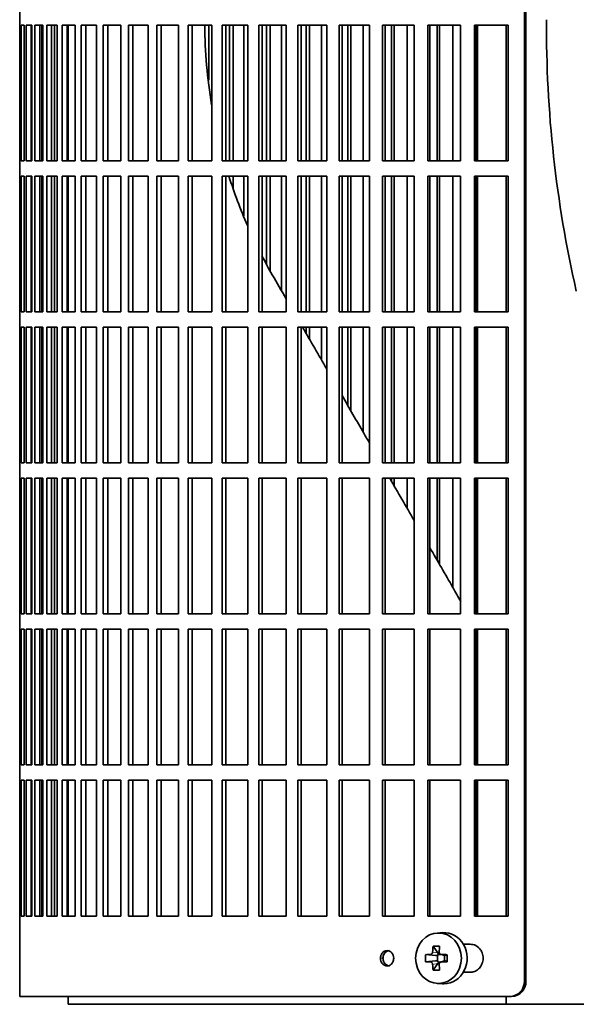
# Model space of a CAD drawing. Header units: millimetres. Extents: x 463 to 1347, y -1623 to 1574.
# Tile 10 of 20: x 470 to 578, y -172 to 20. Entities that reach past the tile are written whole.
import ezdxf

# ---------------------------------------------------------------- set-up
doc = ezdxf.new("R2010")
doc.units = ezdxf.units.MM
for name, color, linetype in [('M5X8_UNI7687', 7, 'Continuous'), ('VSI344-454_FILTR', 7, 'Continuous'), ('VSI344-454_SUPPO', 7, 'Continuous')]:
    doc.layers.add(name, color=color, linetype=linetype)

# ---------------------------------------------------------------- blocks, each defined once
blk = doc.blocks.new('SE')
at = {"layer": 'M5X8_UNI7687', "color": 7, "linetype": 'Continuous', "lineweight": 35}
for p, q in [((552.17, -158.31), (551.12, -158.38)), ((550.34, -160.97), (551.24, -162.27)), ((548.85, -162.61), (550.79, -162.77)), ((551.21, -163.87), (551.21, -162.74)), ((551.38, -162.56), (551.87, -162.56)), ((551.87, -162.58), (552.62, -162.77)), ((552.57, -162.76), (552.57, -163.85)), ((553.08, -162.61), (552.66, -162.77)), ((548.85, -164), (550.79, -163.84)), ((550.34, -165.64), (551.24, -164.34)), ((551.89, -164.06), (551.38, -164.06)), ((552.62, -163.84), (551.87, -164.03)), ((553.08, -164), (552.66, -163.84)), ((551.12, -168.23), (552.17, -168.3))]:
    blk.add_line(p, q, dxfattribs=at)
at = {"layer": 'M5X8_UNI7687', "color": 4, "linetype": 'Continuous', "lineweight": 9}
for p, q in [((550.79, -162.77), (549.78, -162.6)), ((550.23, -162.1), (551.24, -162.27)), ((551.97, -162.6), (552.66, -162.77)), ((549.78, -164.02), (550.79, -163.84)), ((551.24, -164.34), (550.23, -164.51)), ((552.66, -163.84), (551.97, -164.02))]:
    blk.add_line(p, q, dxfattribs=at)
at = {"layer": 'M5X8_UNI7687', "color": 7, "linetype": 'Continuous', "lineweight": 35}
for centre, radius, start, end in [((559.43, -163.31), 10.6, 176.2556, 183.7444), ((551.98, -162.13), 0.465, 175.8523, 268.5202), ((503.72, -163.31), 49.36, 359.1963, 0.8037), ((551.98, -164.48), 0.465, 91.4799, 184.1476)]:
    blk.add_arc(centre, radius, start, end, dxfattribs=at)
blk.add_ellipse((551.38, -163.31), major_axis=(0, -4.93), ratio=0.906308, dxfattribs=at)
for centre, major_axis, ratio, start_param, end_param in [((552.44, -163.31), (0, -5), 0.906308, 0, 3.201231), ((555.2, -163.31), (0, 10), 0.5, 1.335108, 1.449667), ((554.13, -166.37), (-8.86, 2.7), 0.529916, -1.123958, -0.974266), ((554.92, -163.31), (0, 10), 0.34202, 1.335108, 1.449667), ((555.06, -163.46), (-9.99, 0.37), 0.07899, -1.011873, -0.897313), ((550.78, -162.27), (0.85, -0.111), 0.58208, 4.795805, 5.314006), ((550.98, -162.3), (0.019, -0.502), 0.906042, 0.483343, 1.010141), ((550.78, -162.27), (0.561, -0.512), 0.450112, 0.58713, 1.105331), ((555.06, -163.46), (-9.99, 0.37), 0.07899, -1.36869, -1.254131), ((552.66, -162.27), (0.03, 0.507), 0.355475, 3.073309, 3.29989), ((555.06, -163.15), (-9.99, -0.37), 0.07899, 0.897313, 1.011873), ((555.2, -163.31), (0, -10), 0.5, -1.449667, -1.335108), ((550.78, -164.34), (0.85, 0.111), 0.58208, 0.96918, 1.487381), ((550.98, -164.31), (0.019, 0.502), 0.906042, 5.273044, 5.799842), ((550.78, -164.34), (0.561, 0.512), 0.450112, 5.177855, 5.696055), ((554.92, -163.31), (0, -10), 0.34202, -1.449667, -1.335108), ((555.06, -163.15), (-9.99, -0.37), 0.07899, 1.254131, 1.36869), ((552.66, -164.34), (0.03, -0.507), 0.355475, 2.983295, 3.209876), ((554.13, -160.24), (-8.86, -2.7), 0.529916, 0.974266, 1.123958), ((552.44, -163.31), (0, -5), 0.906308, 6.223547, 6.283185)]:
    blk.add_ellipse(centre, major_axis=major_axis, ratio=ratio, start_param=start_param, end_param=end_param, dxfattribs=at)
for points in [[(549.78, -162.6), (549.8, -162.6), (549.83, -162.59), (549.87, -162.59), (549.91, -162.57), (549.95, -162.56), (549.98, -162.54), (550.02, -162.51), (550.06, -162.48), (550.09, -162.45), (550.12, -162.41), (550.15, -162.37), (550.17, -162.33), (550.19, -162.29), (550.21, -162.24), (550.22, -162.2), (550.23, -162.15), (550.23, -162.12), (550.23, -162.1)], [(550.23, -164.51), (550.23, -164.5), (550.23, -164.46), (550.22, -164.41), (550.21, -164.37), (550.19, -164.33), (550.17, -164.28), (550.15, -164.24), (550.12, -164.2), (550.09, -164.16), (550.06, -164.13), (550.02, -164.1), (549.98, -164.08), (549.95, -164.05), (549.91, -164.04), (549.87, -164.03), (549.83, -164.02), (549.8, -164.02), (549.78, -164.02)]]:
    blk.add_open_spline(points, degree=3, dxfattribs=at)
at = {"layer": 'VSI344-454_FILTR', "color": 7, "linetype": 'Continuous', "lineweight": 35}
for p, q in [((568.15, -167.81), (568.15, 103.19)), ((568.46, -167.81), (568.46, 103.19)), ((469.59, 21.94), (469.59, 18.94)), ((469.59, 18.94), (469.71, 18.94)), ((469.59, -7.56), (469.59, 18.94)), ((469.71, -7.56), (469.71, 18.94)), ((469.87, 18.94), (470.48, 18.94)), ((469.87, -7.56), (469.87, 18.94)), ((470.48, -7.56), (470.48, 18.94)), ((470.85, 18.94), (471.95, 18.94)), ((470.85, -7.56), (470.85, 18.94)), ((471.83, -7.56), (471.83, 18.94)), ((471.95, -7.56), (471.95, 18.94)), ((472.52, 18.94), (474.1, 18.94)), ((472.52, -7.56), (472.52, 18.94)), ((473.49, -7.56), (473.49, 18.94)), ((473.92, -7.56), (473.92, 18.94)), ((474.1, -7.56), (474.1, 18.94)), ((474.87, 18.94), (476.93, 18.94)), ((474.87, -7.56), (474.87, 18.94)), ((475.83, -7.56), (475.83, 18.94)), ((476.39, -7.56), (476.39, 18.94)), ((476.93, -7.56), (476.93, 18.94)), ((477.9, 18.94), (480.42, 18.94)), ((477.9, -7.56), (477.9, 18.94)), ((478.83, -7.56), (478.83, 18.94)), ((480.42, -7.56), (480.42, 18.94)), ((481.58, 18.94), (484.56, 18.94)), ((481.58, -7.56), (481.58, 18.94)), ((482.49, -7.56), (482.49, 18.94)), ((484.56, -7.56), (484.56, 18.94)), ((485.91, 18.94), (489.32, 18.94)), ((485.91, -7.56), (485.91, 18.94)), ((486.79, -7.56), (486.79, 18.94)), ((489.32, -7.56), (489.32, 18.94)), ((490.86, 18.94), (494.69, 18.94)), ((490.86, -7.56), (490.86, 18.94)), ((491.7, -7.56), (491.7, 18.94)), ((494.69, -7.56), (494.69, 18.94)), ((496.4, 18.94), (500.63, 18.94)), ((496.4, -7.56), (496.4, 18.94)), ((497.2, -7.56), (497.2, 18.94)), ((500.63, -7.56), (500.63, 18.94)), ((502.51, 18.94), (507.13, 18.94)), ((502.51, -7.56), (502.51, 18.94)), ((503.27, -7.56), (503.27, 18.94)), ((506.5, 8.18), (506.5, 18.94)), ((507.13, -7.56), (507.13, 18.94)), ((509.16, 18.94), (514.13, 18.94)), ((509.16, -7.56), (509.16, 18.94)), ((509.87, -7.56), (509.87, 18.94)), ((510.57, -7.56), (510.57, 18.94)), ((511.3, -7.56), (511.3, 18.94)), ((513.36, -7.56), (513.36, 18.94)), ((514.13, -7.56), (514.13, 18.94)), ((516.32, 18.94), (521.63, 18.94)), ((516.32, -7.56), (516.32, 18.94)), ((516.97, -7.56), (516.97, 18.94)), ((517.82, -7.56), (517.82, 18.94)), ((518.5, -7.56), (518.5, 18.94)), ((520.7, -7.56), (520.7, 18.94)), ((521.63, -7.56), (521.63, 18.94)), ((523.94, 18.94), (529.56, 18.94)), ((523.94, -7.56), (523.94, 18.94)), ((524.55, -7.56), (524.55, 18.94)), ((525.54, -7.56), (525.54, 18.94)), ((526.17, -7.56), (526.17, 18.94)), ((528.5, -7.56), (528.5, 18.94)), ((529.56, -7.56), (529.56, 18.94)), ((532, 18.94), (537.9, 18.94)), ((532, -7.56), (532, 18.94)), ((532.55, -7.56), (532.55, 18.94)), ((533.68, -7.56), (533.68, 18.94)), ((534.26, -7.56), (534.26, 18.94)), ((536.7, -7.56), (536.7, 18.94)), ((537.9, -7.56), (537.9, 18.94)), ((540.46, 18.94), (546.61, 18.94)), ((540.46, -7.56), (540.46, 18.94)), ((540.95, -7.56), (540.95, 18.94)), ((542.22, -7.56), (542.22, 18.94)), ((542.73, -7.56), (542.73, 18.94)), ((545.28, -7.56), (545.28, 18.94)), ((546.61, -7.56), (546.61, 18.94)), ((549.27, 18.94), (555.65, 18.94)), ((549.27, -7.56), (549.27, 18.94)), ((549.69, -7.56), (549.69, 18.94)), ((551.09, -7.56), (551.09, 18.94)), ((551.55, -7.56), (551.55, 18.94)), ((554.19, -7.56), (554.19, 18.94)), ((555.65, -7.56), (555.65, 18.94)), ((558.39, 18.94), (564.96, 18.94)), ((558.39, -7.56), (558.39, 18.94)), ((558.75, -7.56), (558.75, 18.94)), ((564.96, -7.56), (564.96, 18.94)), ((469.59, -7.56), (469.71, -7.56)), ((469.59, -7.56), (469.59, -10.56)), ((469.87, -7.56), (470.48, -7.56)), ((470.85, -7.56), (471.95, -7.56)), ((472.52, -7.56), (474.1, -7.56)), ((474.87, -7.56), (476.93, -7.56)), ((477.9, -7.56), (480.42, -7.56)), ((481.58, -7.56), (484.56, -7.56)), ((485.91, -7.56), (489.32, -7.56)), ((490.86, -7.56), (494.69, -7.56)), ((496.4, -7.56), (500.63, -7.56)), ((502.51, -7.56), (507.13, -7.56)), ((509.16, -7.56), (514.13, -7.56)), ((516.32, -7.56), (521.63, -7.56)), ((523.94, -7.56), (529.56, -7.56)), ((532, -7.56), (537.9, -7.56)), ((540.46, -7.56), (546.61, -7.56)), ((549.27, -7.56), (555.65, -7.56)), ((558.39, -7.56), (564.96, -7.56)), ((469.59, -10.56), (469.71, -10.56)), ((469.59, -37.06), (469.59, -10.56)), ((469.71, -37.06), (469.71, -10.56)), ((469.87, -10.56), (470.48, -10.56)), ((469.87, -37.06), (469.87, -10.56)), ((470.48, -37.06), (470.48, -10.56)), ((470.85, -10.56), (471.95, -10.56)), ((470.85, -37.06), (470.85, -10.56)), ((471.83, -37.06), (471.83, -10.56)), ((471.95, -37.06), (471.95, -10.56)), ((472.52, -10.56), (474.1, -10.56)), ((472.52, -37.06), (472.52, -10.56)), ((473.49, -37.06), (473.49, -10.56)), ((473.92, -37.06), (473.92, -10.56)), ((474.1, -37.06), (474.1, -10.56)), ((474.87, -10.56), (476.93, -10.56)), ((474.87, -37.06), (474.87, -10.56)), ((475.83, -37.06), (475.83, -10.56)), ((476.39, -37.06), (476.39, -10.56)), ((476.93, -37.06), (476.93, -10.56)), ((477.9, -10.56), (480.42, -10.56)), ((477.9, -37.06), (477.9, -10.56)), ((478.83, -37.06), (478.83, -10.56)), ((480.42, -37.06), (480.42, -10.56)), ((481.58, -10.56), (484.56, -10.56)), ((481.58, -37.06), (481.58, -10.56)), ((482.49, -37.06), (482.49, -10.56)), ((484.56, -37.06), (484.56, -10.56)), ((485.91, -10.56), (489.32, -10.56)), ((485.91, -37.06), (485.91, -10.56)), ((486.79, -37.06), (486.79, -10.56)), ((489.32, -37.06), (489.32, -10.56)), ((490.86, -10.56), (494.69, -10.56)), ((490.86, -37.06), (490.86, -10.56)), ((491.7, -37.06), (491.7, -10.56)), ((494.69, -37.06), (494.69, -10.56)), ((496.4, -10.56), (500.63, -10.56)), ((496.4, -37.06), (496.4, -10.56)), ((497.2, -37.06), (497.2, -10.56)), ((500.63, -37.06), (500.63, -10.56)), ((502.51, -10.56), (507.13, -10.56)), ((502.51, -37.06), (502.51, -10.56)), ((503.27, -37.06), (503.27, -10.56)), ((507.13, -37.06), (507.13, -10.56)), ((509.16, -10.56), (514.13, -10.56)), ((509.16, -37.06), (509.16, -10.56)), ((509.87, -37.06), (509.87, -10.56)), ((511.3, -12.99), (511.3, -10.56)), ((513.36, -18.29), (513.36, -10.56)), ((514.13, -37.06), (514.13, -10.56)), ((516.32, -10.56), (521.63, -10.56)), ((516.32, -37.06), (516.32, -10.56)), ((516.97, -37.06), (516.97, -10.56)), ((517.82, -27.7), (517.82, -10.56)), ((518.5, -29.01), (518.5, -10.56)), ((520.7, -32.9), (520.7, -10.56)), ((521.63, -37.06), (521.63, -10.56)), ((523.94, -10.56), (529.56, -10.56)), ((523.94, -37.06), (523.94, -10.56)), ((524.55, -37.06), (524.55, -10.56)), ((525.54, -37.06), (525.54, -10.56)), ((526.17, -37.06), (526.17, -10.56)), ((528.5, -37.06), (528.5, -10.56)), ((529.56, -37.06), (529.56, -10.56)), ((532, -10.56), (537.9, -10.56)), ((532, -37.06), (532, -10.56)), ((532.55, -37.06), (532.55, -10.56)), ((533.68, -37.06), (533.68, -10.56)), ((534.26, -37.06), (534.26, -10.56)), ((536.7, -37.06), (536.7, -10.56)), ((537.9, -37.06), (537.9, -10.56)), ((540.46, -10.56), (546.61, -10.56)), ((540.46, -37.06), (540.46, -10.56)), ((540.95, -37.06), (540.95, -10.56)), ((542.22, -37.06), (542.22, -10.56)), ((542.73, -37.06), (542.73, -10.56)), ((545.28, -37.06), (545.28, -10.56)), ((546.61, -37.06), (546.61, -10.56)), ((549.27, -10.56), (555.65, -10.56)), ((549.27, -37.06), (549.27, -10.56)), ((549.69, -37.06), (549.69, -10.56)), ((551.09, -37.06), (551.09, -10.56)), ((551.55, -37.06), (551.55, -10.56)), ((554.19, -37.06), (554.19, -10.56)), ((555.65, -37.06), (555.65, -10.56)), ((558.39, -10.56), (564.96, -10.56)), ((558.39, -37.06), (558.39, -10.56)), ((558.75, -37.06), (558.75, -10.56)), ((564.96, -37.06), (564.96, -10.56)), ((469.59, -37.06), (469.71, -37.06)), ((469.59, -37.06), (469.59, -40.06)), ((469.87, -37.06), (470.48, -37.06)), ((470.85, -37.06), (471.95, -37.06)), ((472.52, -37.06), (474.1, -37.06)), ((474.87, -37.06), (476.93, -37.06)), ((477.9, -37.06), (480.42, -37.06)), ((481.58, -37.06), (484.56, -37.06)), ((485.91, -37.06), (489.32, -37.06)), ((490.86, -37.06), (494.69, -37.06)), ((496.4, -37.06), (500.63, -37.06)), ((502.51, -37.06), (507.13, -37.06)), ((509.16, -37.06), (514.13, -37.06)), ((516.32, -37.06), (521.63, -37.06)), ((523.94, -37.06), (529.56, -37.06)), ((532, -37.06), (537.9, -37.06)), ((540.46, -37.06), (546.61, -37.06)), ((549.27, -37.06), (555.65, -37.06)), ((558.39, -37.06), (564.96, -37.06)), ((469.59, -40.06), (469.71, -40.06)), ((469.59, -66.56), (469.59, -40.06)), ((469.71, -66.56), (469.71, -40.06)), ((469.87, -40.06), (470.48, -40.06)), ((469.87, -66.56), (469.87, -40.06)), ((470.48, -66.56), (470.48, -40.06)), ((470.85, -40.06), (471.95, -40.06)), ((470.85, -66.56), (470.85, -40.06)), ((471.83, -66.56), (471.83, -40.06)), ((471.95, -66.56), (471.95, -40.06)), ((472.52, -40.06), (474.1, -40.06)), ((472.52, -66.56), (472.52, -40.06)), ((473.49, -66.56), (473.49, -40.06)), ((473.92, -66.56), (473.92, -40.06)), ((474.1, -66.56), (474.1, -40.06)), ((474.87, -40.06), (476.93, -40.06)), ((474.87, -66.56), (474.87, -40.06)), ((475.83, -66.56), (475.83, -40.06)), ((476.39, -66.56), (476.39, -40.06)), ((476.93, -66.56), (476.93, -40.06)), ((477.9, -40.06), (480.42, -40.06)), ((477.9, -66.56), (477.9, -40.06)), ((478.83, -66.56), (478.83, -40.06)), ((480.42, -66.56), (480.42, -40.06)), ((481.58, -40.06), (484.56, -40.06)), ((481.58, -66.56), (481.58, -40.06)), ((482.49, -66.56), (482.49, -40.06)), ((484.56, -66.56), (484.56, -40.06)), ((485.91, -40.06), (489.32, -40.06)), ((485.91, -66.56), (485.91, -40.06)), ((486.79, -66.56), (486.79, -40.06)), ((489.32, -66.56), (489.32, -40.06)), ((490.86, -40.06), (494.69, -40.06)), ((490.86, -66.56), (490.86, -40.06)), ((491.7, -66.56), (491.7, -40.06)), ((494.69, -66.56), (494.69, -40.06)), ((496.4, -40.06), (500.63, -40.06)), ((496.4, -66.56), (496.4, -40.06)), ((497.2, -66.56), (497.2, -40.06)), ((500.63, -66.56), (500.63, -40.06)), ((502.51, -40.06), (507.13, -40.06)), ((502.51, -66.56), (502.51, -40.06)), ((503.27, -66.56), (503.27, -40.06)), ((507.13, -66.56), (507.13, -40.06)), ((509.16, -40.06), (514.13, -40.06)), ((509.16, -66.56), (509.16, -40.06)), ((509.87, -66.56), (509.87, -40.06)), ((514.13, -66.56), (514.13, -40.06)), ((516.32, -40.06), (521.63, -40.06)), ((516.32, -66.56), (516.32, -40.06)), ((516.97, -66.56), (516.97, -40.06)), ((521.63, -66.56), (521.63, -40.06)), ((523.94, -40.06), (529.56, -40.06)), ((523.94, -66.56), (523.94, -40.06)), ((524.55, -66.56), (524.55, -40.06)), ((525.54, -41.28), (525.54, -40.06)), ((526.17, -42.37), (526.17, -40.06)), ((528.5, -46.4), (528.5, -40.06)), ((529.56, -66.56), (529.56, -40.06)), ((532, -40.06), (537.9, -40.06)), ((532, -66.56), (532, -40.06)), ((532.55, -66.56), (532.55, -40.06)), ((533.68, -55.39), (533.68, -40.06)), ((534.26, -56.38), (534.26, -40.06)), ((536.7, -60.62), (536.7, -40.06)), ((537.9, -66.56), (537.9, -40.06)), ((540.46, -40.06), (546.61, -40.06)), ((540.46, -66.56), (540.46, -40.06)), ((540.95, -66.56), (540.95, -40.06)), ((542.22, -66.56), (542.22, -40.06)), ((542.73, -66.56), (542.73, -40.06)), ((545.28, -66.56), (545.28, -40.06)), ((546.61, -66.56), (546.61, -40.06)), ((549.27, -40.06), (555.65, -40.06)), ((549.27, -66.56), (549.27, -40.06)), ((549.69, -66.56), (549.69, -40.06)), ((551.09, -66.56), (551.09, -40.06)), ((551.55, -66.56), (551.55, -40.06)), ((554.19, -66.56), (554.19, -40.06)), ((555.65, -66.56), (555.65, -40.06)), ((558.39, -40.06), (564.96, -40.06)), ((558.39, -66.56), (558.39, -40.06)), ((558.75, -66.56), (558.75, -40.06)), ((564.96, -66.56), (564.96, -40.06)), ((469.59, -66.56), (469.71, -66.56)), ((469.59, -66.56), (469.59, -69.56)), ((469.87, -66.56), (470.48, -66.56)), ((470.85, -66.56), (471.95, -66.56)), ((472.52, -66.56), (474.1, -66.56)), ((474.87, -66.56), (476.93, -66.56)), ((477.9, -66.56), (480.42, -66.56)), ((481.58, -66.56), (484.56, -66.56)), ((485.91, -66.56), (489.32, -66.56)), ((490.86, -66.56), (494.69, -66.56)), ((496.4, -66.56), (500.63, -66.56)), ((502.51, -66.56), (507.13, -66.56)), ((509.16, -66.56), (514.13, -66.56)), ((516.32, -66.56), (521.63, -66.56)), ((523.94, -66.56), (529.56, -66.56)), ((532, -66.56), (537.9, -66.56)), ((540.46, -66.56), (546.61, -66.56)), ((549.27, -66.56), (555.65, -66.56)), ((558.39, -66.56), (564.96, -66.56)), ((469.59, -69.56), (469.71, -69.56)), ((469.59, -96.06), (469.59, -69.56)), ((469.71, -96.06), (469.71, -69.56)), ((469.87, -69.56), (470.48, -69.56)), ((469.87, -96.06), (469.87, -69.56)), ((470.48, -96.06), (470.48, -69.56)), ((470.85, -69.56), (471.95, -69.56)), ((470.85, -96.06), (470.85, -69.56)), ((471.83, -96.06), (471.83, -69.56)), ((471.95, -96.06), (471.95, -69.56)), ((472.52, -69.56), (474.1, -69.56)), ((472.52, -96.06), (472.52, -69.56)), ((473.49, -96.06), (473.49, -69.56)), ((473.92, -96.06), (473.92, -69.56)), ((474.1, -96.06), (474.1, -69.56)), ((474.87, -69.56), (476.93, -69.56)), ((474.87, -96.06), (474.87, -69.56)), ((475.83, -96.06), (475.83, -69.56)), ((476.39, -96.06), (476.39, -69.56)), ((476.93, -96.06), (476.93, -69.56)), ((477.9, -69.56), (480.42, -69.56)), ((477.9, -96.06), (477.9, -69.56)), ((478.83, -96.06), (478.83, -69.56)), ((480.42, -96.06), (480.42, -69.56)), ((481.58, -69.56), (484.56, -69.56)), ((481.58, -96.06), (481.58, -69.56)), ((482.49, -96.06), (482.49, -69.56)), ((484.56, -96.06), (484.56, -69.56)), ((485.91, -69.56), (489.32, -69.56)), ((485.91, -96.06), (485.91, -69.56)), ((486.79, -96.06), (486.79, -69.56)), ((489.32, -96.06), (489.32, -69.56)), ((490.86, -69.56), (494.69, -69.56)), ((490.86, -96.06), (490.86, -69.56)), ((491.7, -96.06), (491.7, -69.56)), ((494.69, -96.06), (494.69, -69.56)), ((496.4, -69.56), (500.63, -69.56)), ((496.4, -96.06), (496.4, -69.56)), ((497.2, -96.06), (497.2, -69.56)), ((500.63, -96.06), (500.63, -69.56)), ((502.51, -69.56), (507.13, -69.56)), ((502.51, -96.06), (502.51, -69.56)), ((503.27, -96.06), (503.27, -69.56)), ((507.13, -96.06), (507.13, -69.56)), ((509.16, -69.56), (514.13, -69.56)), ((509.16, -96.06), (509.16, -69.56)), ((509.87, -96.06), (509.87, -69.56)), ((514.13, -96.06), (514.13, -69.56)), ((516.32, -69.56), (521.63, -69.56)), ((516.32, -96.06), (516.32, -69.56)), ((516.97, -96.06), (516.97, -69.56)), ((521.63, -96.06), (521.63, -69.56)), ((523.94, -69.56), (529.56, -69.56)), ((523.94, -96.06), (523.94, -69.56)), ((524.55, -96.06), (524.55, -69.56)), ((529.56, -96.06), (529.56, -69.56)), ((532, -69.56), (537.9, -69.56)), ((532, -96.06), (532, -69.56)), ((532.55, -96.06), (532.55, -69.56)), ((537.9, -96.06), (537.9, -69.56)), ((540.46, -69.56), (546.61, -69.56)), ((540.46, -96.06), (540.46, -69.56)), ((540.95, -96.06), (540.95, -69.56)), ((542.22, -70.17), (542.22, -69.56)), ((542.73, -71.06), (542.73, -69.56)), ((545.28, -75.47), (545.28, -69.56)), ((546.61, -96.06), (546.61, -69.56)), ((549.27, -69.56), (555.65, -69.56)), ((549.27, -96.06), (549.27, -69.56)), ((549.69, -96.06), (549.69, -69.56)), ((551.09, -85.54), (551.09, -69.56)), ((551.55, -86.33), (551.55, -69.56)), ((554.19, -90.9), (554.19, -69.56)), ((555.65, -96.06), (555.65, -69.56)), ((558.39, -69.56), (564.96, -69.56)), ((558.39, -96.06), (558.39, -69.56)), ((558.75, -96.06), (558.75, -69.56)), ((564.96, -96.06), (564.96, -69.56)), ((469.59, -96.06), (469.71, -96.06)), ((469.59, -96.06), (469.59, -99.06)), ((469.87, -96.06), (470.48, -96.06)), ((470.85, -96.06), (471.95, -96.06)), ((472.52, -96.06), (474.1, -96.06)), ((474.87, -96.06), (476.93, -96.06)), ((477.9, -96.06), (480.42, -96.06)), ((481.58, -96.06), (484.56, -96.06)), ((485.91, -96.06), (489.32, -96.06)), ((490.86, -96.06), (494.69, -96.06)), ((496.4, -96.06), (500.63, -96.06)), ((502.51, -96.06), (507.13, -96.06)), ((509.16, -96.06), (514.13, -96.06)), ((516.32, -96.06), (521.63, -96.06)), ((523.94, -96.06), (529.56, -96.06)), ((532, -96.06), (537.9, -96.06)), ((540.46, -96.06), (546.61, -96.06)), ((549.27, -96.06), (555.65, -96.06)), ((558.39, -96.06), (564.96, -96.06)), ((469.59, -99.06), (469.71, -99.06)), ((469.59, -125.56), (469.59, -99.06)), ((469.71, -125.56), (469.71, -99.06)), ((469.87, -99.06), (470.48, -99.06)), ((469.87, -125.56), (469.87, -99.06)), ((470.48, -125.56), (470.48, -99.06)), ((470.85, -99.06), (471.95, -99.06)), ((470.85, -125.56), (470.85, -99.06)), ((471.83, -125.56), (471.83, -99.06)), ((471.95, -125.56), (471.95, -99.06)), ((472.52, -99.06), (474.1, -99.06)), ((472.52, -125.56), (472.52, -99.06)), ((473.49, -125.56), (473.49, -99.06)), ((473.92, -125.56), (473.92, -99.06)), ((474.1, -125.56), (474.1, -99.06)), ((474.87, -99.06), (476.93, -99.06)), ((474.87, -125.56), (474.87, -99.06)), ((475.83, -125.56), (475.83, -99.06)), ((476.39, -125.56), (476.39, -99.06)), ((476.93, -125.56), (476.93, -99.06)), ((477.9, -99.06), (480.42, -99.06)), ((477.9, -125.56), (477.9, -99.06)), ((478.83, -125.56), (478.83, -99.06)), ((480.42, -125.56), (480.42, -99.06)), ((481.58, -99.06), (484.56, -99.06)), ((481.58, -125.56), (481.58, -99.06)), ((482.49, -125.56), (482.49, -99.06)), ((484.56, -125.56), (484.56, -99.06)), ((485.91, -99.06), (489.32, -99.06)), ((485.91, -125.56), (485.91, -99.06)), ((486.79, -125.56), (486.79, -99.06)), ((489.32, -125.56), (489.32, -99.06)), ((490.86, -99.06), (494.69, -99.06)), ((490.86, -125.56), (490.86, -99.06)), ((491.7, -125.56), (491.7, -99.06)), ((494.69, -125.56), (494.69, -99.06)), ((496.4, -99.06), (500.63, -99.06)), ((496.4, -125.56), (496.4, -99.06)), ((497.2, -125.56), (497.2, -99.06)), ((500.63, -125.56), (500.63, -99.06)), ((502.51, -99.06), (507.13, -99.06)), ((502.51, -125.56), (502.51, -99.06)), ((503.27, -125.56), (503.27, -99.06)), ((507.13, -125.56), (507.13, -99.06)), ((509.16, -99.06), (514.13, -99.06)), ((509.16, -125.56), (509.16, -99.06)), ((509.87, -125.56), (509.87, -99.06)), ((514.13, -125.56), (514.13, -99.06)), ((516.32, -99.06), (521.63, -99.06)), ((516.32, -125.56), (516.32, -99.06)), ((516.97, -125.56), (516.97, -99.06)), ((521.63, -125.56), (521.63, -99.06)), ((523.94, -99.06), (529.56, -99.06)), ((523.94, -125.56), (523.94, -99.06)), ((524.55, -125.56), (524.55, -99.06)), ((529.56, -125.56), (529.56, -99.06)), ((532, -99.06), (537.9, -99.06)), ((532, -125.56), (532, -99.06)), ((532.55, -125.56), (532.55, -99.06)), ((537.9, -125.56), (537.9, -99.06)), ((540.46, -99.06), (546.61, -99.06)), ((540.46, -125.56), (540.46, -99.06)), ((540.95, -125.56), (540.95, -99.06)), ((546.61, -125.56), (546.61, -99.06)), ((549.27, -99.06), (555.65, -99.06)), ((549.27, -125.56), (549.27, -99.06)), ((549.69, -125.56), (549.69, -99.06)), ((555.65, -125.56), (555.65, -99.06)), ((558.39, -99.06), (564.96, -99.06)), ((558.39, -125.56), (558.39, -99.06)), ((558.75, -125.56), (558.75, -99.06)), ((564.96, -125.56), (564.96, -99.06)), ((469.59, -125.56), (469.71, -125.56)), ((469.59, -125.56), (469.59, -128.56)), ((469.87, -125.56), (470.48, -125.56)), ((470.85, -125.56), (471.95, -125.56)), ((472.52, -125.56), (474.1, -125.56)), ((474.87, -125.56), (476.93, -125.56)), ((477.9, -125.56), (480.42, -125.56)), ((481.58, -125.56), (484.56, -125.56)), ((485.91, -125.56), (489.32, -125.56)), ((490.86, -125.56), (494.69, -125.56)), ((496.4, -125.56), (500.63, -125.56)), ((502.51, -125.56), (507.13, -125.56)), ((509.16, -125.56), (514.13, -125.56)), ((516.32, -125.56), (521.63, -125.56)), ((523.94, -125.56), (529.56, -125.56)), ((532, -125.56), (537.9, -125.56)), ((540.46, -125.56), (546.61, -125.56)), ((549.27, -125.56), (555.65, -125.56)), ((558.39, -125.56), (564.96, -125.56)), ((469.59, -128.56), (469.71, -128.56)), ((469.59, -155.06), (469.59, -128.56)), ((469.71, -155.06), (469.71, -128.56)), ((469.87, -128.56), (470.48, -128.56)), ((469.87, -155.06), (469.87, -128.56)), ((470.48, -155.06), (470.48, -128.56)), ((470.85, -128.56), (471.95, -128.56)), ((470.85, -155.06), (470.85, -128.56)), ((471.83, -155.06), (471.83, -128.56)), ((471.95, -155.06), (471.95, -128.56)), ((472.52, -128.56), (474.1, -128.56)), ((472.52, -155.06), (472.52, -128.56)), ((473.49, -155.06), (473.49, -128.56)), ((473.92, -155.06), (473.92, -128.56)), ((474.1, -155.06), (474.1, -128.56)), ((474.87, -128.56), (476.93, -128.56)), ((474.87, -155.06), (474.87, -128.56)), ((475.83, -155.06), (475.83, -128.56)), ((476.39, -155.06), (476.39, -128.56)), ((476.93, -155.06), (476.93, -128.56)), ((477.9, -128.56), (480.42, -128.56)), ((477.9, -155.06), (477.9, -128.56)), ((478.83, -155.06), (478.83, -128.56)), ((480.42, -155.06), (480.42, -128.56)), ((481.58, -128.56), (484.56, -128.56)), ((481.58, -155.06), (481.58, -128.56)), ((482.49, -155.06), (482.49, -128.56)), ((484.56, -155.06), (484.56, -128.56)), ((485.91, -128.56), (489.32, -128.56)), ((485.91, -155.06), (485.91, -128.56)), ((486.79, -155.06), (486.79, -128.56)), ((489.32, -155.06), (489.32, -128.56)), ((490.86, -128.56), (494.69, -128.56)), ((490.86, -155.06), (490.86, -128.56)), ((491.7, -155.06), (491.7, -128.56)), ((494.69, -155.06), (494.69, -128.56)), ((496.4, -128.56), (500.63, -128.56)), ((496.4, -155.06), (496.4, -128.56)), ((497.2, -155.06), (497.2, -128.56)), ((500.63, -155.06), (500.63, -128.56)), ((502.51, -128.56), (507.13, -128.56)), ((502.51, -155.06), (502.51, -128.56)), ((503.27, -155.06), (503.27, -128.56)), ((507.13, -155.06), (507.13, -128.56)), ((509.16, -128.56), (514.13, -128.56)), ((509.16, -155.06), (509.16, -128.56)), ((509.87, -155.06), (509.87, -128.56)), ((514.13, -155.06), (514.13, -128.56)), ((516.32, -128.56), (521.63, -128.56)), ((516.32, -155.06), (516.32, -128.56)), ((516.97, -155.06), (516.97, -128.56)), ((521.63, -155.06), (521.63, -128.56)), ((523.94, -128.56), (529.56, -128.56)), ((523.94, -155.06), (523.94, -128.56)), ((524.55, -155.06), (524.55, -128.56)), ((529.56, -155.06), (529.56, -128.56)), ((532, -128.56), (537.9, -128.56)), ((532, -155.06), (532, -128.56)), ((532.55, -155.06), (532.55, -128.56)), ((537.9, -155.06), (537.9, -128.56)), ((540.46, -128.56), (546.61, -128.56)), ((540.46, -155.06), (540.46, -128.56)), ((540.95, -155.06), (540.95, -128.56)), ((546.61, -155.06), (546.61, -128.56)), ((549.27, -128.56), (555.65, -128.56)), ((549.27, -155.06), (549.27, -128.56)), ((549.69, -155.06), (549.69, -128.56)), ((555.65, -155.06), (555.65, -128.56)), ((558.39, -128.56), (564.96, -128.56)), ((558.39, -155.06), (558.39, -128.56)), ((558.75, -155.06), (558.75, -128.56)), ((564.96, -155.06), (564.96, -128.56)), ((469.59, -155.06), (469.71, -155.06)), ((469.59, -155.06), (469.59, -170.81)), ((469.87, -155.06), (470.48, -155.06)), ((470.85, -155.06), (471.95, -155.06)), ((472.52, -155.06), (474.1, -155.06)), ((474.87, -155.06), (476.93, -155.06)), ((477.9, -155.06), (480.42, -155.06)), ((481.58, -155.06), (484.56, -155.06)), ((485.91, -155.06), (489.32, -155.06)), ((490.86, -155.06), (494.69, -155.06)), ((496.4, -155.06), (500.63, -155.06)), ((502.51, -155.06), (507.13, -155.06)), ((509.16, -155.06), (514.13, -155.06)), ((516.32, -155.06), (521.63, -155.06)), ((523.94, -155.06), (529.56, -155.06)), ((532, -155.06), (537.9, -155.06)), ((540.46, -155.06), (546.61, -155.06)), ((549.27, -155.06), (555.65, -155.06)), ((558.39, -155.06), (564.96, -155.06)), ((557.54, -160.56), (556.23, -160.56)), ((556.23, -166.06), (557.54, -166.06)), ((565.31, -170.81), (469.59, -170.81)), ((565.62, -170.81), (565.31, -170.81))]:
    blk.add_line(p, q, dxfattribs=at)
at = {"layer": 'VSI344-454_FILTR', "color": 4, "linetype": 'Continuous', "lineweight": 9}
for p, q in [((540.04, -163.31), (540.54, -163.31)), ((568.46, -167.81), (568.15, -167.81))]:
    blk.add_line(p, q, dxfattribs=at)
at = {"layer": 'VSI344-454_FILTR', "color": 7, "linetype": 'Continuous', "lineweight": 35}
for centre, start, end in [((565.22, -167.88), 271.7112, 1.4421), ((565.54, -167.88), 271.6802, 1.4745)]:
    blk.add_arc(centre, 2.93, start, end, dxfattribs=at)
for points, knots in [([(557.54, -166.06), (557.68, -166.05), (557.97, -166.03), (558.4, -165.91), (558.82, -165.7), (559.2, -165.41), (559.58, -164.99), (559.97, -164.31), (560.16, -163.33), (559.98, -162.37), (559.52, -161.48), (558.72, -160.72), (557.92, -160.61), (557.54, -160.56)], [0, 0, 0, 0, 0.053459, 0.108873, 0.166241, 0.225564, 0.286842, 0.368684, 0.501097, 0.624779, 0.701219, 0.857925, 1, 1, 1, 1]), ([(540.04, -163.31), (540.05, -163.17), (540.07, -162.91), (540.21, -162.54), (540.45, -162.17), (540.84, -161.88), (541.34, -161.77), (541.85, -161.89), (542.28, -162.22), (542.59, -162.72), (542.62, -163.11), (542.64, -163.31)], [0, 0, 0, 0, 0.084454, 0.168831, 0.25477, 0.378375, 0.501304, 0.626685, 0.750981, 0.875806, 1, 1, 1, 1]), ([(542.64, -163.31), (542.63, -163.44), (542.61, -163.7), (542.47, -164.07), (542.23, -164.44), (541.84, -164.73), (541.33, -164.84), (540.82, -164.73), (540.4, -164.39), (540.09, -163.89), (540.06, -163.5), (540.04, -163.31)], [0, 0, 0, 0, 0.084454, 0.168831, 0.25477, 0.378375, 0.501304, 0.626685, 0.750981, 0.875806, 1, 1, 1, 1]), ([(541.84, -161.81), (541.67, -161.81), (541.34, -161.88), (540.95, -162.17), (540.71, -162.54), (540.57, -162.91), (540.55, -163.17), (540.54, -163.31)], [0.5001436, 0.5001436, 0.5001436, 0.5001436, 0.6219592, 0.7454545, 0.8313176, 0.915596, 1, 1, 1, 1]), ([(540.54, -163.31), (540.55, -163.44), (540.56, -163.7), (540.7, -164.06), (540.94, -164.42), (541.32, -164.73), (541.66, -164.81), (541.84, -164.81), (541.84, -164.81)], [0, 0, 0, 0, 0.0839215, 0.1651632, 0.2496847, 0.3738706, 0.4991399, 0.5001436, 0.5001436, 0.5001436, 0.5001436])]:
    blk.add_open_spline(points, degree=3, knots=knots, dxfattribs=at)
at = {"layer": 'VSI344-454_SUPPO', "color": 7, "linetype": 'Continuous', "lineweight": 35}
for p, q in [((479.08, -7.56), (479.08, 18.94)), ((559.02, -7.56), (559.02, 18.94)), ((564.62, -7.56), (564.62, 18.94)), ((479.08, -37.06), (479.08, -10.56)), ((559.02, -37.06), (559.02, -10.56)), ((564.62, -37.06), (564.62, -10.56)), ((479.08, -66.56), (479.08, -40.06)), ((559.02, -66.56), (559.02, -40.06)), ((564.62, -66.56), (564.62, -40.06)), ((479.08, -96.06), (479.08, -69.56)), ((559.02, -96.06), (559.02, -69.56)), ((564.62, -96.06), (564.62, -69.56)), ((479.08, -125.56), (479.08, -99.06)), ((559.02, -125.56), (559.02, -99.06)), ((564.62, -125.56), (564.62, -99.06)), ((479.08, -155.06), (479.08, -128.56)), ((559.02, -155.06), (559.02, -128.56)), ((564.62, -155.06), (564.62, -128.56)), ((479.08, -172.31), (479.08, -170.81)), ((564.62, -172.31), (564.62, -170.81)), ((479.08, -172.31), (564.62, -172.31)), ((564.62, -172.31), (594.92, -172.31))]:
    blk.add_line(p, q, dxfattribs=at)
for centre, radius, start, end in [((803.93, 18.62), 231.46, 179.6592, 192.8853), ((605.5, 19.77), 99.78, 180.4751, 189.4647), ((605.5, 19.77), 99.78, 197.7135, 203.6199), ((605.5, 19.77), 99.78, 207.3757, 209.8032), ((441.83, -155.28), 129.49, 28.4135, 29.8039), ((441.83, -155.28), 129.49, 25.1747, 25.4302)]:
    blk.add_arc(centre, radius, start, end, dxfattribs=at)
for points in [[(521.63, -34.5), (520.73, -32.94), (519.83, -31.38), (518.92, -29.82)], [(529.56, -48.25), (527.99, -45.53), (526.41, -42.8), (524.83, -40.06)], [(546.61, -77.79), (545.04, -75.05), (543.45, -72.31), (541.86, -69.56)], [(554.2, -90.92), (552.7, -88.33), (551.2, -85.73), (549.69, -83.12)]]:
    blk.add_open_spline(points, degree=3, dxfattribs=at)
blk.add_open_spline([(537.9, -62.7), (537.53, -62.06), (535.75, -58.97), (533.97, -55.88), (532.55, -53.42)], degree=3, knots=[0.4683719, 0.4683719, 0.4683719, 0.4683719, 0.5, 0.6198456, 0.6198456, 0.6198456, 0.6198456], dxfattribs=at)

msp = doc.modelspace()

# ---------------------------------------------------------------- block references
msp.add_blockref('SE', (0, 0))

doc.saveas('drawing.dxf')
